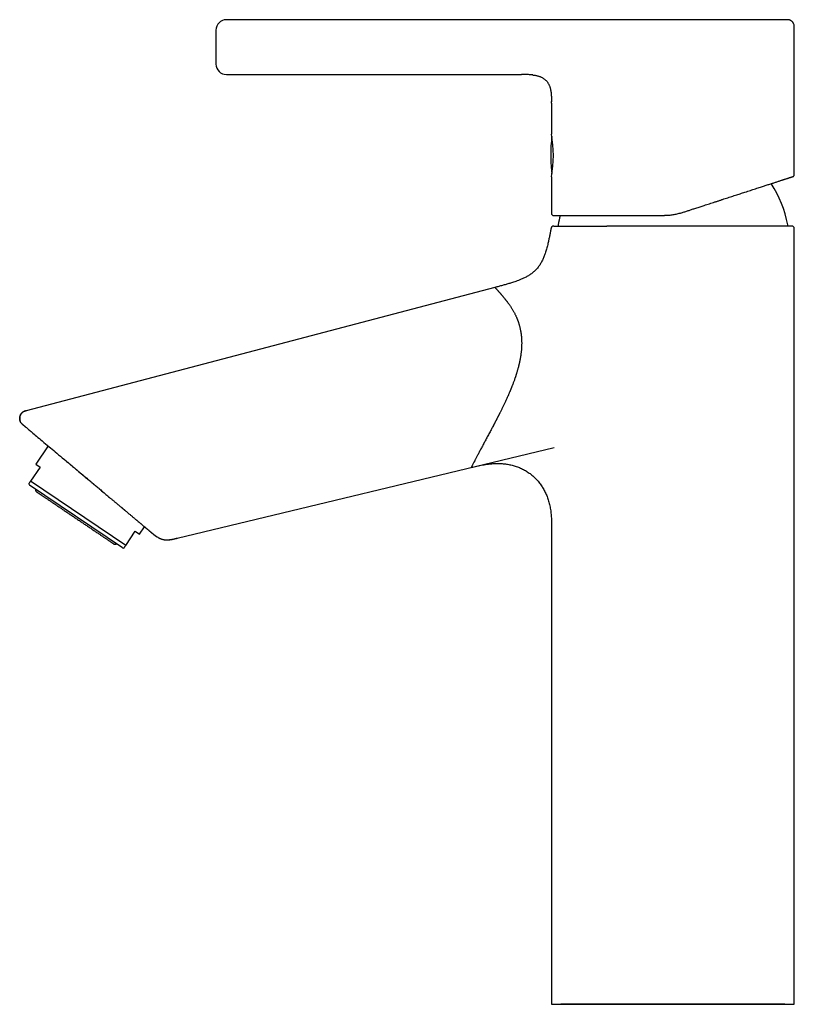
# Model space of a CAD drawing. Header units: millimetres. Extents: x 8 to 1084, y 12 to 961.
# Tile 2 of 48: x 27 to 176, y 748 to 936. Entities that reach past the tile are written whole.
import ezdxf

# ---------------------------------------------------------------- set-up
doc = ezdxf.new("R2010")
doc.units = ezdxf.units.MM

msp = doc.modelspace()

# ---------------------------------------------------------------- linework, layer by layer
at = {"color": 7, "linetype": 'Continuous', "lineweight": 30}
for p, q in [((119.82, 936.4), (67.01, 936.4)), ((133.93, 936.39), (119.82, 936.4)), ((175.76, 906.74), (175.76, 934.89)), ((67.01, 925.9), (123.5, 925.9)), ((125.61, 925.82), (125.68, 925.81)), ((129.26, 920.4), (129.26, 920.71)), ((129.26, 920.4), (129.26, 914.49)), ((129.33, 907.07), (129.34, 906.98)), ((129.26, 906.29), (129.26, 899.29)), ((140.3, 896.89), (139.84, 896.89)), ((175.76, 747.89), (175.76, 896.39)), ((118.44, 885.14), (28.64, 861.54)), ((28.64, 861.54), (28.66, 861.52)), ((28.04, 858.85), (28.03, 858.86)), ((32.85, 854.82), (30.48, 851.31)), ((57.59, 837.13), (129.76, 854.49)), ((31.31, 850.75), (29.48, 848.03)), ((30.48, 851.31), (31.31, 850.75)), ((29.15, 847.56), (29.28, 847.3)), ((47.1, 835.27), (29.28, 847.3)), ((47.72, 835.73), (29.48, 848.03)), ((50.38, 837.89), (51.33, 839.3)), ((47.72, 835.73), (49.55, 838.45)), ((49.55, 838.45), (50.38, 837.89)), ((129.26, 838.56), (129.26, 747.89)), ((129.26, 838.56), (129.26, 838.56)), ((47.1, 835.27), (47.39, 835.25))]:
    msp.add_line(p, q, dxfattribs=at)
at = {"color": 7, "linetype": 'Continuous', "lineweight": 30, "flags": 128}
for points in [[(28.67, 861.54), (28.53, 861.5), (28.41, 861.47), (28.3, 861.43), (28.2, 861.38), (28.12, 861.34), (28.05, 861.3), (27.99, 861.25), (27.93, 861.2), (27.87, 861.15), (27.82, 861.09), (27.77, 861.03), (27.69, 860.92), (27.62, 860.8), (27.56, 860.68), (27.51, 860.55), (27.47, 860.41), (27.44, 860.28), (27.43, 860.14), (27.42, 860), (27.43, 859.86), (27.45, 859.72), (27.49, 859.59), (27.53, 859.46), (27.58, 859.36), (27.64, 859.27), (27.7, 859.18), (27.77, 859.1), (27.8, 859.07), (27.83, 859.03), (27.86, 859), (27.89, 858.98), (27.91, 858.96), (27.92, 858.95), (27.93, 858.94), (27.93, 858.94), (27.94, 858.93), (27.95, 858.92), (27.96, 858.92), (27.97, 858.9), (27.99, 858.9), (28, 858.89), (28.01, 858.88), (28.02, 858.87), (28.03, 858.86), (28.04, 858.85), (28.07, 858.82), (28.11, 858.79), (28.14, 858.76), (28.18, 858.73), (28.22, 858.7), (28.25, 858.67), (28.32, 858.62), (28.4, 858.55), (28.48, 858.48), (28.58, 858.39), (28.7, 858.3), (28.83, 858.19), (28.97, 858.07), (29.11, 857.95), (29.27, 857.82), (29.43, 857.68), (29.6, 857.54), (29.77, 857.4), (29.94, 857.25), (30.17, 857.06), (30.41, 856.86), (30.66, 856.65), (30.92, 856.43), (31.18, 856.21), (31.45, 855.98), (31.73, 855.75), (32.05, 855.48), (32.38, 855.21), (32.71, 854.93), (33.06, 854.63), (33.34, 854.4), (33.63, 854.16), (33.93, 853.91), (34.23, 853.65), (34.55, 853.39), (34.87, 853.12), (35.21, 852.83), (35.56, 852.54), (35.74, 852.39), (35.92, 852.24), (36.09, 852.1), (36.25, 851.96), (36.4, 851.83), (36.55, 851.71), (36.69, 851.59), (36.83, 851.48), (36.95, 851.37), (37.07, 851.28), (37.17, 851.18), (37.29, 851.09), (37.42, 850.98), (37.56, 850.86), (37.72, 850.72), (37.9, 850.58), (38.08, 850.42), (38.28, 850.26), (38.49, 850.08), (38.71, 849.9), (38.98, 849.67), (39.25, 849.45), (39.51, 849.23), (39.77, 849.01), (40.02, 848.8), (40.27, 848.59), (40.42, 848.46), (40.56, 848.34), (40.71, 848.22), (40.84, 848.11), (40.95, 848.02), (41.06, 847.93), (41.15, 847.86), (41.23, 847.79), (41.29, 847.74), (41.35, 847.69), (41.37, 847.67), (41.39, 847.65), (41.41, 847.64), (41.42, 847.63), (41.42, 847.63), (41.42, 847.63), (41.42, 847.63), (41.42, 847.63), (41.42, 847.63), (41.42, 847.63), (41.42, 847.63), (41.42, 847.63), (41.42, 847.63), (41.42, 847.63), (41.42, 847.63), (41.43, 847.62), (41.44, 847.61), (41.46, 847.6), (41.49, 847.57), (41.53, 847.54), (41.58, 847.49), (41.64, 847.44), (41.71, 847.39), (41.81, 847.3), (41.92, 847.21), (42.05, 847.1), (42.19, 846.98), (42.35, 846.85), (42.48, 846.74), (42.62, 846.62), (42.77, 846.49), (42.93, 846.36), (43.09, 846.22), (43.32, 846.03), (43.54, 845.85), (43.74, 845.68), (43.93, 845.52), (44.1, 845.38), (44.25, 845.24), (44.37, 845.14)], [(129.26, 747.89), (129.27, 747.89), (129.29, 747.89), (129.33, 747.89), (129.39, 747.89), (129.46, 747.89), (129.55, 747.89), (129.65, 747.89), (129.77, 747.89), (129.9, 747.89), (130.05, 747.89), (130.22, 747.89), (130.4, 747.89), (130.6, 747.89), (130.81, 747.89), (131.03, 747.89), (131.27, 747.89), (131.53, 747.89), (131.8, 747.89), (132.08, 747.89), (132.38, 747.89), (132.69, 747.89), (133.01, 747.89), (133.35, 747.89), (133.7, 747.89), (134.07, 747.89), (134.44, 747.89), (134.83, 747.89), (135.23, 747.89), (135.65, 747.89), (136.07, 747.89), (136.51, 747.89), (136.95, 747.89), (137.41, 747.89), (137.88, 747.89), (138.36, 747.89), (138.85, 747.89), (139.34, 747.89), (139.85, 747.89), (140.36, 747.89), (140.89, 747.89), (141.42, 747.89), (141.96, 747.89), (142.5, 747.89), (143.05, 747.89), (143.61, 747.89), (144.18, 747.89), (144.75, 747.89), (145.33, 747.89), (145.91, 747.89), (146.49, 747.89), (147.08, 747.89), (147.68, 747.89), (148.27, 747.89), (148.87, 747.89), (149.48, 747.89), (150.08, 747.89), (150.69, 747.89), (151.29, 747.89), (151.9, 747.89), (152.51, 747.89)], [(152.51, 747.89), (153.07, 747.89), (153.63, 747.89), (154.19, 747.89), (154.75, 747.89), (155.31, 747.89), (155.87, 747.89), (156.42, 747.89), (156.97, 747.89), (157.52, 747.89), (158.06, 747.89), (158.6, 747.89), (159.14, 747.89), (159.67, 747.89), (160.2, 747.89), (160.72, 747.89), (161.24, 747.89), (161.75, 747.89), (162.25, 747.89), (162.75, 747.89), (163.24, 747.89), (163.72, 747.89), (164.19, 747.89), (164.66, 747.89), (165.12, 747.89), (165.57, 747.89), (166.01, 747.89), (166.44, 747.89), (166.86, 747.89), (167.28, 747.89), (167.68, 747.89), (168.07, 747.89), (168.45, 747.89), (168.82, 747.89), (169.18, 747.89), (169.53, 747.89), (169.86, 747.89), (170.19, 747.89), (170.5, 747.89), (170.8, 747.89), (171.09, 747.89), (171.36, 747.89), (171.62, 747.89), (171.87, 747.89), (172.11, 747.89), (172.33, 747.89), (172.54, 747.89), (172.73, 747.89), (172.91, 747.89), (173.08, 747.89), (173.23, 747.89), (173.37, 747.89), (173.49, 747.89), (173.6, 747.89), (173.7, 747.89), (173.78, 747.89), (173.84, 747.89), (173.9, 747.89), (173.93, 747.89), (173.95, 747.89), (173.96, 747.89), (173.95, 747.89), (173.93, 747.89), (173.9, 747.89), (173.84, 747.89), (173.78, 747.89), (173.7, 747.89), (173.6, 747.89), (173.49, 747.89), (173.37, 747.89), (173.23, 747.89), (173.08, 747.89), (172.91, 747.89), (172.73, 747.89), (172.54, 747.89), (172.33, 747.89), (172.11, 747.89), (171.87, 747.89), (171.62, 747.89), (171.36, 747.89), (171.09, 747.89), (170.8, 747.89), (170.5, 747.89), (170.19, 747.89), (169.86, 747.89), (169.53, 747.89), (169.18, 747.89), (168.82, 747.89), (168.45, 747.89), (168.07, 747.89), (167.68, 747.89), (167.28, 747.89), (166.86, 747.89), (166.44, 747.89), (166.01, 747.89), (165.57, 747.89), (165.12, 747.89), (164.66, 747.89), (164.19, 747.89), (163.72, 747.89), (163.24, 747.89), (162.75, 747.89), (162.25, 747.89), (161.75, 747.89), (161.24, 747.89), (160.72, 747.89), (160.2, 747.89), (159.67, 747.89), (159.14, 747.89), (158.6, 747.89), (158.06, 747.89), (157.52, 747.89), (156.97, 747.89), (156.42, 747.89), (155.87, 747.89), (155.31, 747.89), (154.75, 747.89), (154.19, 747.89), (153.63, 747.89), (153.07, 747.89), (152.51, 747.89), (151.95, 747.89), (151.39, 747.89), (150.83, 747.89), (150.27, 747.89), (149.71, 747.89), (149.16, 747.89), (148.6, 747.89), (148.05, 747.89), (147.5, 747.89), (146.96, 747.89), (146.42, 747.89), (145.88, 747.89), (145.35, 747.89), (144.82, 747.89), (144.3, 747.89), (143.79, 747.89), (143.28, 747.89), (142.77, 747.89), (142.28, 747.89), (141.79, 747.89), (141.3, 747.89), (140.83, 747.89), (140.36, 747.89), (139.9, 747.89), (139.45, 747.89), (139.01, 747.89), (138.58, 747.89), (138.16, 747.89), (137.75, 747.89), (137.34, 747.89), (136.95, 747.89), (136.57, 747.89), (136.2, 747.89), (135.84, 747.89), (135.49, 747.89), (135.16, 747.89), (134.83, 747.89), (134.52, 747.89), (134.22, 747.89), (133.94, 747.89), (133.66, 747.89), (133.4, 747.89), (133.15, 747.89), (132.92, 747.89), (132.69, 747.89), (132.49, 747.89), (132.29, 747.89), (132.11, 747.89), (131.94, 747.89), (131.79, 747.89), (131.65, 747.89), (131.53, 747.89), (131.42, 747.89), (131.33, 747.89), (131.25, 747.89), (131.18, 747.89), (131.13, 747.89), (131.09, 747.89), (131.07, 747.89), (131.06, 747.89)], [(152.51, 747.89), (153.12, 747.89), (153.73, 747.89), (154.34, 747.89), (154.94, 747.89), (155.55, 747.89), (156.15, 747.89), (156.75, 747.89), (157.35, 747.89), (157.94, 747.89), (158.53, 747.89), (159.11, 747.89), (159.7, 747.89), (160.27, 747.89), (160.84, 747.89), (161.41, 747.89), (161.97, 747.89), (162.52, 747.89), (163.07, 747.89), (163.61, 747.89), (164.14, 747.89), (164.66, 747.89), (165.17, 747.89), (165.68, 747.89), (166.18, 747.89), (166.67, 747.89), (167.14, 747.89), (167.61, 747.89), (168.07, 747.89), (168.52, 747.89), (168.95, 747.89), (169.38, 747.89), (169.79, 747.89), (170.19, 747.89), (170.58, 747.89), (170.96, 747.89), (171.32, 747.89), (171.67, 747.89), (172.01, 747.89), (172.34, 747.89), (172.65, 747.89), (172.94, 747.89), (173.23, 747.89), (173.5, 747.89), (173.75, 747.89), (173.99, 747.89), (174.22, 747.89), (174.43, 747.89), (174.62, 747.89), (174.8, 747.89), (174.97, 747.89), (175.12, 747.89), (175.25, 747.89), (175.37, 747.89), (175.48, 747.89), (175.56, 747.89), (175.63, 747.89), (175.69, 747.89), (175.73, 747.89), (175.75, 747.89), (175.76, 747.89)]]:
    msp.add_lwpolyline(points, dxfattribs=at)
at = {"color": 7, "linetype": 'Continuous', "lineweight": 30}
for centre, radius, start, end in [((67.01, 934.4), 2, 90, 180), ((67.01, 927.9), 2, 180, 270), ((106.25, 910.39), 23.37, 349.8973, 10.1027), ((159.11, 910.39), 30, 173.0134, 180), ((159.11, 910.39), 30, 180, 185.9292), ((129.47, 907.31), 0.2, 185.9292, 215.5467), ((152.51, 892.89), 22.4, 10.905, 32.7673), ((129.66, 899.29), 0.4, 180, 270), ((152.51, 892.89), 22.4, 164.4539, 169.095), ((130.71, 897.09), 0.2, 169.095, 270), ((174.31, 897.09), 0.2, 270, 10.905), ((175.26, 896.39), 0.5, 0, 90)]:
    msp.add_arc(centre, radius, start, end, dxfattribs=at)
for points, knots in [([(174.26, 936.39), (174.26, 936.39), (174.26, 936.39), (174.23, 936.39), (174.18, 936.39), (174.11, 936.39), (174.03, 936.39), (173.92, 936.39), (173.8, 936.39), (173.67, 936.39), (173.52, 936.39), (173.35, 936.39), (173.17, 936.39), (172.98, 936.39), (172.78, 936.39), (172.56, 936.39), (172.33, 936.39), (172.08, 936.39), (171.82, 936.39), (171.53, 936.39), (171.22, 936.39), (170.89, 936.39), (170.54, 936.39), (170.17, 936.39), (169.81, 936.39), (169.44, 936.39), (169.08, 936.39), (168.71, 936.39), (168.32, 936.39), (167.93, 936.39), (167.53, 936.39), (167.11, 936.39), (166.66, 936.39), (166.19, 936.39), (165.71, 936.39), (165.22, 936.39), (164.71, 936.39), (164.18, 936.39), (163.63, 936.39), (163.07, 936.39), (162.51, 936.39), (161.93, 936.39), (161.35, 936.39), (160.78, 936.39), (160.21, 936.39), (159.64, 936.39), (159.06, 936.39), (158.49, 936.39), (157.93, 936.39), (157.38, 936.39), (156.82, 936.39), (156.26, 936.39), (155.7, 936.39), (155.13, 936.39), (154.54, 936.39), (153.92, 936.39), (153.28, 936.39), (152.64, 936.39), (152, 936.39), (151.39, 936.39), (150.79, 936.39), (150.23, 936.39), (149.66, 936.39), (149.1, 936.39), (148.55, 936.39), (147.99, 936.39), (147.42, 936.39), (146.84, 936.39), (146.24, 936.39), (145.65, 936.39), (145.06, 936.39), (144.52, 936.39), (144.03, 936.39), (143.58, 936.39), (143.14, 936.39), (142.71, 936.39), (142.28, 936.39), (141.86, 936.39), (141.44, 936.39), (140.99, 936.39), (140.51, 936.39), (140.01, 936.39), (139.51, 936.39), (139.03, 936.39), (138.57, 936.39), (138.13, 936.39), (137.71, 936.39), (137.3, 936.39), (136.91, 936.39), (136.52, 936.39), (136.14, 936.39), (135.76, 936.39), (135.37, 936.39), (134.99, 936.39), (134.62, 936.39), (134.26, 936.39), (134.04, 936.39), (133.93, 936.39)], [0, 0, 0, 0, 0.011423, 0.022836, 0.034249, 0.045671, 0.057113, 0.068626, 0.079498, 0.090367, 0.101241, 0.112128, 0.123036, 0.133085, 0.143185, 0.153345, 0.163573, 0.173875, 0.184259, 0.194768, 0.206264, 0.217664, 0.228977, 0.240213, 0.251382, 0.261475, 0.271538, 0.281576, 0.291597, 0.301608, 0.311615, 0.321505, 0.332328, 0.343141, 0.353954, 0.364775, 0.375612, 0.387047, 0.398459, 0.409859, 0.421256, 0.432662, 0.444117, 0.454929, 0.465738, 0.476553, 0.487382, 0.498233, 0.508268, 0.518303, 0.528346, 0.538403, 0.548482, 0.558588, 0.568901, 0.580277, 0.591619, 0.602937, 0.614243, 0.625544, 0.635668, 0.645753, 0.655807, 0.665836, 0.675847, 0.685847, 0.695842, 0.706841, 0.717851, 0.728883, 0.739944, 0.751046, 0.759647, 0.768231, 0.776803, 0.785367, 0.793926, 0.802486, 0.81105, 0.819629, 0.830409, 0.841188, 0.851975, 0.862778, 0.873606, 0.883605, 0.893582, 0.903544, 0.913497, 0.92345, 0.933407, 0.94358, 0.954841, 0.966104, 0.977378, 0.988674, 1, 1, 1, 1]), ([(175.76, 934.89), (175.76, 934.95), (175.76, 935.06), (175.75, 935.22), (175.73, 935.37), (175.69, 935.51), (175.64, 935.63), (175.59, 935.73), (175.54, 935.82), (175.48, 935.9), (175.42, 935.97), (175.34, 936.05), (175.24, 936.14), (175.12, 936.21), (175.01, 936.27), (174.88, 936.32), (174.76, 936.36), (174.64, 936.38), (174.54, 936.39), (174.48, 936.39), (174.44, 936.39), (174.39, 936.39), (174.33, 936.39), (174.29, 936.39), (174.26, 936.39)], [0, 0, 0, 0, 0.070867, 0.137122, 0.198898, 0.256196, 0.308914, 0.356871, 0.399864, 0.437713, 0.472026, 0.524457, 0.578178, 0.632969, 0.688629, 0.743393, 0.794499, 0.847512, 0.896502, 0.911205, 0.925585, 0.943198, 0.968007, 1, 1, 1, 1]), ([(65.01, 934.4), (65.01, 934.39), (65.01, 934.39), (65.01, 934.36), (65.01, 934.32), (65.01, 934.25), (65.01, 934.18), (65.01, 934.12), (65.01, 934.06), (65.01, 934), (65.01, 933.93), (65.01, 933.85), (65.01, 933.74), (65.01, 933.6), (65.01, 933.45), (65.01, 933.28), (65.01, 933.11), (65.01, 932.93), (65.01, 932.74), (65.01, 932.55), (65.01, 932.36), (65.01, 932.18), (65.01, 932.01), (65.01, 931.84), (65.01, 931.67), (65.01, 931.5), (65.01, 931.32), (65.01, 931.12), (65.01, 930.9), (65.01, 930.66), (65.01, 930.42), (65.01, 930.18), (65.01, 929.98), (65.01, 929.83), (65.01, 929.71), (65.01, 929.59), (65.01, 929.47), (65.01, 929.34), (65.01, 929.18), (65.01, 929.01), (65.01, 928.85), (65.01, 928.69), (65.01, 928.55), (65.01, 928.43), (65.01, 928.31), (65.01, 928.21), (65.01, 928.13), (65.01, 928.06), (65.01, 928.01), (65.01, 927.97), (65.01, 927.94), (65.01, 927.91), (65.01, 927.9), (65.01, 927.9), (65.01, 927.9)], [0, 0, 0, 0, 0.024142, 0.048074, 0.071931, 0.095854, 0.11998, 0.133124, 0.146178, 0.159164, 0.172104, 0.185019, 0.206549, 0.228174, 0.249998, 0.27185, 0.293493, 0.315028, 0.336558, 0.358184, 0.380007, 0.397287, 0.414438, 0.431508, 0.44855, 0.465612, 0.482746, 0.500001, 0.524151, 0.548086, 0.571944, 0.595863, 0.61998, 0.633124, 0.646178, 0.659164, 0.672104, 0.685019, 0.706549, 0.728174, 0.749998, 0.77185, 0.793493, 0.815028, 0.836558, 0.858184, 0.880007, 0.89728, 0.914427, 0.931495, 0.948537, 0.965601, 0.982739, 1, 1, 1, 1]), ([(125.68, 925.81), (125.63, 925.82), (125.47, 925.84), (125.2, 925.86), (124.87, 925.88), (124.53, 925.89), (124.19, 925.89), (123.85, 925.9), (123.62, 925.9), (123.5, 925.9)], [0, 0, 0, 0, 0.067902, 0.217183, 0.369624, 0.524736, 0.681943, 0.840599, 1, 1, 1, 1]), ([(125.61, 925.82), (125.69, 925.81), (125.88, 925.79), (126.14, 925.75), (126.4, 925.7), (126.63, 925.64), (126.85, 925.57), (127.06, 925.5), (127.27, 925.42), (127.46, 925.32), (127.65, 925.22), (127.82, 925.1), (127.98, 924.98), (128.14, 924.84), (128.28, 924.7), (128.41, 924.54), (128.53, 924.38), (128.65, 924.2), (128.75, 924.01), (128.84, 923.82), (128.92, 923.61), (128.99, 923.4), (129.05, 923.17), (129.1, 922.92), (129.15, 922.64), (129.19, 922.33), (129.22, 922.02), (129.24, 921.69), (129.25, 921.35), (129.26, 921.03), (129.26, 920.81), (129.26, 920.71)], [0, 0, 0, 0, 0.034887, 0.078188, 0.111942, 0.144897, 0.177064, 0.208471, 0.239167, 0.269218, 0.298711, 0.327746, 0.356443, 0.38493, 0.413343, 0.441823, 0.470506, 0.499525, 0.529, 0.559035, 0.58972, 0.621124, 0.653295, 0.686262, 0.7286, 0.772167, 0.816889, 0.862651, 0.909297, 0.956636, 1, 1, 1, 1]), ([(129.26, 920.86), (129.26, 920.82), (129.26, 920.77), (129.26, 920.71), (129.26, 920.7)], [0, 0, 0, 0, 0.780444, 1, 1, 1, 1]), ([(129.29, 907.29), (129.29, 907.29), (129.29, 907.29), (129.3, 907.28), (129.3, 907.26), (129.3, 907.23), (129.31, 907.2), (129.31, 907.16), (129.32, 907.11), (129.32, 907.08), (129.33, 907.07)], [0, 0, 0, 0, 0.1266832, 0.2499221, 0.3732578, 0.5002222, 0.6267567, 0.7499567, 0.8732354, 1, 1, 1, 1]), ([(129.34, 906.96), (129.34, 906.95), (129.35, 906.93), (129.35, 906.91), (129.36, 906.9), (129.36, 906.9)], [0, 0, 0, 0, 0.281597, 0.944271, 1, 1, 1, 1]), ([(175.48, 906.36), (175.51, 906.37), (175.55, 906.38), (175.6, 906.42), (175.63, 906.44), (175.65, 906.46), (175.67, 906.49), (175.7, 906.52), (175.72, 906.57), (175.74, 906.61), (175.75, 906.65), (175.76, 906.69), (175.76, 906.72), (175.76, 906.74)], [0, 0, 0, 0, 0.151836, 0.279176, 0.348273, 0.403805, 0.450541, 0.544079, 0.669026, 0.742625, 0.822885, 0.909012, 1, 1, 1, 1]), ([(154.02, 899.38), (154.23, 899.45), (154.65, 899.59), (155.28, 899.79), (155.91, 900), (156.46, 900.18), (156.93, 900.33), (157.32, 900.46), (157.71, 900.58), (158.1, 900.71), (158.54, 900.85), (159.01, 901.01), (159.52, 901.17), (160.02, 901.33), (160.43, 901.47), (160.77, 901.58), (161.02, 901.66), (161.28, 901.74), (161.53, 901.83), (161.79, 901.91), (162.12, 902.02), (162.54, 902.15), (163.04, 902.32), (163.53, 902.48), (164.02, 902.63), (164.49, 902.79), (164.96, 902.94), (165.41, 903.09), (165.87, 903.23), (166.34, 903.39), (166.84, 903.55), (167.35, 903.72), (167.85, 903.88), (168.34, 904.04), (168.81, 904.19), (169.25, 904.33), (169.66, 904.47), (170.03, 904.59), (170.39, 904.7), (170.74, 904.82), (171.08, 904.93), (171.41, 905.03), (171.72, 905.13), (172.02, 905.23), (172.3, 905.32), (172.58, 905.41), (172.84, 905.5), (173.09, 905.58), (173.29, 905.64), (173.44, 905.69), (173.56, 905.73), (173.67, 905.77), (173.78, 905.81), (173.89, 905.84), (174.04, 905.89), (174.22, 905.95), (174.43, 906.02), (174.62, 906.08), (174.78, 906.13), (174.89, 906.17), (174.99, 906.2), (175.07, 906.22), (175.14, 906.25), (175.22, 906.27), (175.3, 906.3), (175.36, 906.32), (175.42, 906.34), (175.46, 906.35), (175.48, 906.36), (175.48, 906.36), (175.49, 906.36)], [0, 0, 0, 0, 0.018865, 0.037695, 0.056503, 0.075301, 0.087119, 0.098942, 0.110772, 0.122756, 0.13524, 0.150815, 0.166365, 0.181896, 0.197418, 0.205547, 0.213676, 0.221806, 0.229939, 0.238076, 0.246218, 0.262626, 0.278992, 0.295323, 0.31163, 0.327921, 0.343915, 0.359911, 0.375918, 0.392209, 0.41155, 0.43084, 0.450093, 0.469327, 0.488558, 0.507801, 0.524233, 0.540615, 0.556959, 0.573273, 0.589568, 0.605564, 0.621562, 0.637571, 0.653258, 0.668894, 0.684495, 0.700072, 0.715633, 0.723782, 0.73193, 0.740079, 0.748231, 0.756387, 0.764548, 0.783607, 0.802613, 0.821584, 0.840539, 0.852453, 0.864372, 0.8763, 0.888102, 0.899398, 0.91618, 0.93294, 0.949689, 0.96644, 0.983206, 1, 1, 1, 1]), ([(154.02, 899.38), (153.89, 899.34), (153.64, 899.26), (153.25, 899.16), (152.86, 899.08), (152.47, 899.01), (152.09, 898.96), (151.7, 898.92), (151.31, 898.9), (151.06, 898.9), (150.93, 898.89)], [0, 0, 0, 0, 0.127777, 0.254704, 0.380808, 0.506118, 0.630663, 0.754471, 0.877574, 1, 1, 1, 1]), ([(129.66, 898.89), (129.66, 898.89), (129.67, 898.89), (129.69, 898.89), (129.74, 898.89), (129.79, 898.89), (129.85, 898.89), (129.9, 898.89), (129.96, 898.89), (130.03, 898.89), (130.11, 898.89), (130.22, 898.89), (130.34, 898.89), (130.47, 898.89), (130.59, 898.89), (130.69, 898.89), (130.78, 898.89), (130.86, 898.89), (130.95, 898.89), (131.04, 898.89), (131.19, 898.89), (131.39, 898.89), (131.66, 898.89), (131.96, 898.89), (132.24, 898.89), (132.52, 898.89), (132.79, 898.89), (133.08, 898.89), (133.39, 898.89), (133.74, 898.89), (134.12, 898.89), (134.52, 898.89), (134.93, 898.89), (135.36, 898.89), (135.78, 898.89), (136.19, 898.89), (136.59, 898.89), (137, 898.89), (137.42, 898.89), (137.84, 898.89), (138.27, 898.89), (138.71, 898.89), (139.15, 898.89), (139.6, 898.89), (140.05, 898.89), (140.51, 898.89), (140.97, 898.89), (141.37, 898.89), (141.69, 898.89), (141.94, 898.89), (142.2, 898.89), (142.45, 898.89), (142.71, 898.89), (143.08, 898.89), (143.57, 898.89), (144.19, 898.89), (144.81, 898.89), (145.36, 898.89), (145.84, 898.89), (146.24, 898.89), (146.64, 898.89), (147.04, 898.89), (147.49, 898.89), (148.01, 898.89), (148.59, 898.89), (149.17, 898.89), (149.75, 898.89), (150.34, 898.89), (150.73, 898.89), (150.93, 898.89)], [0, 0, 0, 0, 0.018405, 0.036781, 0.055142, 0.073502, 0.085048, 0.096603, 0.10817, 0.119888, 0.132094, 0.14733, 0.16255, 0.177762, 0.192975, 0.200946, 0.208921, 0.2169, 0.224885, 0.232877, 0.240877, 0.26103, 0.281145, 0.301239, 0.321331, 0.337128, 0.352944, 0.368789, 0.384928, 0.404113, 0.423275, 0.442428, 0.46159, 0.480775, 0.499999, 0.516438, 0.532848, 0.549239, 0.565621, 0.582005, 0.598106, 0.614228, 0.630379, 0.646227, 0.66204, 0.677835, 0.693621, 0.709408, 0.71768, 0.725956, 0.734238, 0.742525, 0.75082, 0.759125, 0.77854, 0.797921, 0.817284, 0.836646, 0.848822, 0.861009, 0.87321, 0.885289, 0.89686, 0.914056, 0.931234, 0.948406, 0.965583, 0.982778, 1, 1, 1, 1]), ([(129.18, 896.48), (129.14, 896.26), (129.05, 895.8), (128.92, 895.12), (128.78, 894.44), (128.65, 893.84), (128.53, 893.33), (128.43, 892.91), (128.31, 892.49), (128.19, 892.07), (128.06, 891.68), (127.94, 891.32), (127.81, 890.99), (127.67, 890.66), (127.52, 890.34), (127.36, 890.02), (127.19, 889.71), (127, 889.41), (126.79, 889.12), (126.57, 888.85), (126.34, 888.58), (126.09, 888.33), (125.82, 888.09), (125.55, 887.86), (125.36, 887.73), (125.26, 887.66)], [0, 0, 0, 0, 0.069991, 0.140001, 0.210011, 0.279997, 0.323973, 0.367939, 0.411943, 0.455982, 0.500013, 0.535732, 0.571428, 0.607108, 0.642791, 0.678508, 0.714255, 0.749981, 0.785689, 0.821394, 0.857118, 0.892822, 0.928525, 0.964247, 1, 1, 1, 1]), ([(129.68, 896.89), (129.65, 896.89), (129.59, 896.89), (129.51, 896.87), (129.43, 896.83), (129.36, 896.78), (129.29, 896.71), (129.24, 896.64), (129.2, 896.57), (129.19, 896.51), (129.18, 896.48)], [0, 0, 0, 0, 0.118426, 0.242313, 0.370127, 0.5, 0.629873, 0.757687, 0.881574, 1, 1, 1, 1]), ([(129.68, 896.89), (129.68, 896.89), (129.68, 896.89), (129.71, 896.89), (129.75, 896.89), (129.81, 896.89), (129.89, 896.89), (129.98, 896.89), (130.09, 896.89), (130.22, 896.89), (130.36, 896.89), (130.52, 896.89), (130.7, 896.89), (130.89, 896.89), (131.11, 896.89), (131.3, 896.89), (131.48, 896.89), (131.62, 896.89), (131.76, 896.89), (131.92, 896.89), (132.07, 896.89), (132.23, 896.89), (132.44, 896.89), (132.7, 896.89), (133.01, 896.89), (133.34, 896.89), (133.69, 896.89), (134.06, 896.89), (134.43, 896.89), (134.82, 896.89), (135.23, 896.89), (135.66, 896.89), (136.09, 896.89), (136.54, 896.89), (137, 896.89), (137.46, 896.89), (137.93, 896.89), (138.4, 896.89), (138.87, 896.89), (139.35, 896.89), (139.68, 896.89), (139.84, 896.89)], [0, 0, 0, 0, 0.028064, 0.056054, 0.083992, 0.111899, 0.139796, 0.167204, 0.194643, 0.222131, 0.24969, 0.277785, 0.305839, 0.333876, 0.361918, 0.390136, 0.405987, 0.421775, 0.437506, 0.453184, 0.468814, 0.484399, 0.499945, 0.526864, 0.554012, 0.581408, 0.609071, 0.63702, 0.664766, 0.692821, 0.721203, 0.749925, 0.779105, 0.807943, 0.836456, 0.864667, 0.892595, 0.919771, 0.946716, 0.973452, 1, 1, 1, 1]), ([(175.26, 896.89), (175.26, 896.89), (175.26, 896.89), (175.23, 896.89), (175.19, 896.89), (175.14, 896.89), (175.07, 896.89), (174.98, 896.89), (174.87, 896.89), (174.73, 896.89), (174.57, 896.89), (174.41, 896.89), (174.23, 896.89), (174.05, 896.89), (173.86, 896.89), (173.65, 896.89), (173.44, 896.89), (173.19, 896.89), (172.92, 896.89), (172.63, 896.89), (172.31, 896.89), (172.02, 896.89), (171.76, 896.89), (171.55, 896.89), (171.32, 896.89), (171.1, 896.89), (170.86, 896.89), (170.63, 896.89), (170.38, 896.89), (170.08, 896.89), (169.73, 896.89), (169.31, 896.89), (168.88, 896.89), (168.48, 896.89), (168.1, 896.89), (167.75, 896.89), (167.4, 896.89), (167.05, 896.89), (166.68, 896.89), (166.31, 896.89), (165.88, 896.89), (165.39, 896.89), (164.83, 896.89), (164.27, 896.89), (163.74, 896.89), (163.26, 896.89), (162.82, 896.89), (162.37, 896.89), (161.92, 896.89), (161.47, 896.89), (161.01, 896.89), (160.52, 896.89), (160.02, 896.89), (159.49, 896.89), (158.96, 896.89), (158.43, 896.89), (157.88, 896.89), (157.31, 896.89), (156.73, 896.89), (156.15, 896.89), (155.56, 896.89), (154.98, 896.89), (154.4, 896.89), (153.83, 896.89), (153.28, 896.89), (152.72, 896.89), (152.16, 896.89), (151.6, 896.89), (151.02, 896.89), (150.44, 896.89), (149.86, 896.89), (149.29, 896.89), (148.71, 896.89), (148.11, 896.89), (147.49, 896.89), (146.83, 896.89), (146.18, 896.89), (145.66, 896.89), (145.25, 896.89), (144.96, 896.89), (144.68, 896.89), (144.39, 896.89), (144.11, 896.89), (143.78, 896.89), (143.39, 896.89), (142.96, 896.89), (142.48, 896.89), (141.96, 896.89), (141.39, 896.89), (140.84, 896.89), (140.48, 896.89), (140.3, 896.89)], [0, 0, 0, 0, 0.01218, 0.024345, 0.036503, 0.048662, 0.06083, 0.072937, 0.08714, 0.101331, 0.115525, 0.129732, 0.141567, 0.153388, 0.165203, 0.177018, 0.188842, 0.200468, 0.214021, 0.227562, 0.241105, 0.25466, 0.262919, 0.271162, 0.279392, 0.287611, 0.295822, 0.304027, 0.312229, 0.320431, 0.333324, 0.346231, 0.359164, 0.372131, 0.38177, 0.3914, 0.401024, 0.410647, 0.420272, 0.429903, 0.43979, 0.453481, 0.467162, 0.480844, 0.494539, 0.50476, 0.514969, 0.525172, 0.535372, 0.545576, 0.555788, 0.566133, 0.577546, 0.58895, 0.600351, 0.611757, 0.623174, 0.635367, 0.647545, 0.659716, 0.671888, 0.684069, 0.696239, 0.707689, 0.719129, 0.730567, 0.74201, 0.753463, 0.765462, 0.777446, 0.789423, 0.801402, 0.813389, 0.825221, 0.83904, 0.852849, 0.866659, 0.880482, 0.886759, 0.893025, 0.899284, 0.905534, 0.911779, 0.918018, 0.927815, 0.937606, 0.947396, 0.960513, 0.973645, 0.986804, 1, 1, 1, 1]), ([(125.26, 887.66), (125.17, 887.59), (124.98, 887.47), (124.69, 887.29), (124.39, 887.13), (124.08, 886.97), (123.78, 886.83), (123.4, 886.66), (122.97, 886.49), (122.46, 886.3), (121.9, 886.11), (121.26, 885.91), (120.56, 885.71), (119.85, 885.51), (119.15, 885.32), (118.68, 885.2), (118.44, 885.14)], [0, 0, 0, 0, 0.046608, 0.093245, 0.139914, 0.186601, 0.233276, 0.279941, 0.353274, 0.426611, 0.499944, 0.599954, 0.699968, 0.799984, 0.899993, 1, 1, 1, 1]), ([(120.85, 882.31), (120.82, 882.35), (120.77, 882.41), (120.7, 882.51), (120.63, 882.6), (120.56, 882.68), (120.51, 882.76), (120.46, 882.82), (120.42, 882.87), (120.4, 882.9), (120.38, 882.92), (120.37, 882.92), (120.37, 882.93), (120.36, 882.94), (120.35, 882.95), (120.3, 883.01), (120.23, 883.11), (120.12, 883.23), (120.03, 883.34), (119.94, 883.45), (119.86, 883.55), (119.76, 883.66), (119.67, 883.77), (119.58, 883.88), (119.49, 883.98), (119.4, 884.08), (119.32, 884.17), (119.24, 884.25), (119.17, 884.33), (119.1, 884.42), (119.02, 884.5), (118.94, 884.59), (118.86, 884.68), (118.79, 884.75), (118.73, 884.82), (118.67, 884.89), (118.62, 884.95), (118.57, 885), (118.52, 885.05), (118.49, 885.09), (118.46, 885.12), (118.44, 885.14), (118.44, 885.14), (118.44, 885.14)], [0, 0, 0, 0, 0.0197969, 0.0382079, 0.0552412, 0.0709048, 0.0852064, 0.0981532, 0.1068567, 0.1148262, 0.1167925, 0.1187086, 0.1205746, 0.1223906, 0.1241565, 0.1265925, 0.1591968, 0.1845592, 0.2089424, 0.2323544, 0.2558095, 0.2822526, 0.3112698, 0.3397673, 0.367748, 0.3952153, 0.4221729, 0.4486247, 0.4745751, 0.5000287, 0.5344049, 0.5688282, 0.6032876, 0.637882, 0.6730863, 0.7089661, 0.7455316, 0.7811485, 0.8254506, 0.8695071, 0.9132973, 0.9568014, 1, 1, 1, 1]), ([(120.85, 882.31), (120.9, 882.23), (121.01, 882.09), (121.17, 881.86), (121.33, 881.64), (121.47, 881.41), (121.61, 881.19), (121.75, 880.98), (121.87, 880.76), (121.99, 880.55), (122.11, 880.35), (122.21, 880.15), (122.31, 879.95), (122.4, 879.75), (122.49, 879.57), (122.57, 879.39), (122.64, 879.22), (122.7, 879.07), (122.75, 878.94), (122.79, 878.83), (122.82, 878.76), (122.83, 878.71), (122.84, 878.69), (122.85, 878.66), (122.86, 878.64), (122.87, 878.62), (122.88, 878.59), (122.91, 878.5), (122.96, 878.35), (123.03, 878.13), (123.09, 877.91), (123.15, 877.7), (123.2, 877.48), (123.25, 877.28), (123.29, 877.08), (123.33, 876.91), (123.35, 876.77), (123.37, 876.64), (123.39, 876.53), (123.41, 876.42), (123.43, 876.31), (123.44, 876.21), (123.45, 876.09), (123.47, 875.95), (123.49, 875.77), (123.51, 875.59), (123.52, 875.39), (123.54, 875.18), (123.54, 874.95), (123.55, 874.72), (123.55, 874.47), (123.55, 874.2), (123.54, 873.98), (123.54, 873.8), (123.53, 873.68), (123.52, 873.56), (123.52, 873.43), (123.51, 873.31), (123.5, 873.2), (123.48, 873.01), (123.46, 872.77), (123.42, 872.48), (123.38, 872.21), (123.35, 871.95), (123.3, 871.7), (123.26, 871.47), (123.22, 871.25), (123.18, 871.04), (123.14, 870.83), (123.09, 870.62), (123.05, 870.44), (123.01, 870.28), (122.97, 870.14), (122.95, 870.02), (122.93, 869.94), (122.91, 869.9), (122.91, 869.87), (122.9, 869.84), (122.89, 869.82), (122.89, 869.79), (122.88, 869.76), (122.85, 869.66), (122.81, 869.5), (122.74, 869.27), (122.68, 869.05), (122.61, 868.83), (122.55, 868.63), (122.49, 868.44), (122.43, 868.26), (122.39, 868.13), (122.36, 868.04), (122.34, 867.99), (122.32, 867.92), (122.3, 867.85), (122.27, 867.79), (122.22, 867.64), (122.12, 867.33), (121.95, 866.87), (121.78, 866.42), (121.66, 866.13), (121.62, 866.01), (121.6, 865.97), (121.59, 865.96), (121.59, 865.94), (121.58, 865.93), (121.58, 865.92), (121.57, 865.89), (121.55, 865.84), (121.52, 865.77), (121.48, 865.67), (121.44, 865.57), (121.38, 865.44), (121.33, 865.3), (121.26, 865.14), (121.18, 864.96), (121.1, 864.77), (121.03, 864.62), (121, 864.53), (120.99, 864.51), (120.98, 864.5), (120.97, 864.48), (120.96, 864.46), (120.96, 864.44), (120.95, 864.43), (120.93, 864.38), (120.87, 864.25), (120.77, 864.03), (120.64, 863.75), (120.51, 863.46), (120.34, 863.1), (120.14, 862.67), (119.9, 862.17), (119.66, 861.68), (119.48, 861.33), (119.39, 861.14), (119.37, 861.11), (119.36, 861.09), (119.36, 861.08), (119.35, 861.07), (119.34, 861.05), (119.33, 861.02), (119.3, 860.98), (119.27, 860.91), (119.23, 860.83), (119.18, 860.74), (119.13, 860.63), (119.06, 860.5), (118.99, 860.35), (118.91, 860.21), (118.85, 860.08), (118.79, 859.98), (118.75, 859.9), (118.72, 859.84), (118.69, 859.78), (118.66, 859.72), (118.62, 859.63), (118.56, 859.53), (118.49, 859.4), (118.43, 859.28), (118.38, 859.18), (118.34, 859.1), (118.3, 859.02), (118.25, 858.94), (118.21, 858.85), (118.17, 858.77), (118.08, 858.6), (117.95, 858.36), (117.77, 858.03), (117.59, 857.68), (117.39, 857.31), (117.18, 856.91), (116.97, 856.52), (116.77, 856.14), (116.57, 855.78), (116.38, 855.42), (116.2, 855.07), (116.02, 854.73), (115.84, 854.4), (115.67, 854.08), (115.5, 853.77), (115.34, 853.46), (115.19, 853.17), (115.05, 852.9), (114.91, 852.63), (114.78, 852.39), (114.66, 852.15), (114.59, 852.01), (114.55, 851.94)], [0, 0, 0, 0, 0.011197, 0.02201, 0.032439, 0.042484, 0.052146, 0.061263, 0.070011, 0.07839, 0.086399, 0.09419, 0.101594, 0.108613, 0.115246, 0.121494, 0.127357, 0.132836, 0.136853, 0.140635, 0.143768, 0.14445, 0.145246, 0.146038, 0.146828, 0.147614, 0.148397, 0.149177, 0.156402, 0.163339, 0.16999, 0.176797, 0.183275, 0.189424, 0.195245, 0.200737, 0.204459, 0.208014, 0.2114, 0.214619, 0.217437, 0.220239, 0.223242, 0.227697, 0.23253, 0.237742, 0.243331, 0.249079, 0.255178, 0.26163, 0.268432, 0.275585, 0.283088, 0.286312, 0.289648, 0.292934, 0.296169, 0.299354, 0.302489, 0.305573, 0.313797, 0.321641, 0.328843, 0.335691, 0.342179, 0.34831, 0.354084, 0.359502, 0.365432, 0.370868, 0.375812, 0.380263, 0.383826, 0.386994, 0.389457, 0.390067, 0.390794, 0.391518, 0.392238, 0.392955, 0.393668, 0.394377, 0.400912, 0.40712, 0.413, 0.418938, 0.424499, 0.429684, 0.434493, 0.438924, 0.440101, 0.441909, 0.443717, 0.445525, 0.447332, 0.44914, 0.457659, 0.472863, 0.488064, 0.494754, 0.497697, 0.498083, 0.498468, 0.498854, 0.499239, 0.499625, 0.50001, 0.501615, 0.503709, 0.506294, 0.509368, 0.512932, 0.516985, 0.521529, 0.526704, 0.532395, 0.538604, 0.539399, 0.539898, 0.540398, 0.5409, 0.541403, 0.541909, 0.542417, 0.542927, 0.546174, 0.553954, 0.562137, 0.570725, 0.579269, 0.594404, 0.609536, 0.62467, 0.639805, 0.641324, 0.642626, 0.642782, 0.643066, 0.643479, 0.644019, 0.644688, 0.646247, 0.648237, 0.650658, 0.65373, 0.657296, 0.661357, 0.665912, 0.670962, 0.674872, 0.678731, 0.680531, 0.682404, 0.684348, 0.686363, 0.688451, 0.692465, 0.696719, 0.701216, 0.70377, 0.706395, 0.709093, 0.711862, 0.714704, 0.717503, 0.719684, 0.731681, 0.742393, 0.753109, 0.767199, 0.781288, 0.79524, 0.809022, 0.8228, 0.836331, 0.849861, 0.863393, 0.876929, 0.890717, 0.904505, 0.918292, 0.932077, 0.945858, 0.959391, 0.972923, 0.986458, 1, 1, 1, 1]), ([(27.69, 859.19), (27.68, 859.21), (27.64, 859.26), (27.58, 859.36), (27.51, 859.49), (27.47, 859.63), (27.43, 859.78), (27.42, 859.93), (27.42, 860.09), (27.43, 860.25), (27.46, 860.41), (27.51, 860.57), (27.56, 860.72), (27.64, 860.86), (27.72, 860.99), (27.81, 861.1), (27.92, 861.2), (28.03, 861.29), (28.14, 861.36), (28.26, 861.42), (28.39, 861.47), (28.51, 861.51), (28.6, 861.53), (28.64, 861.54)], [0, 0, 0, 0, 0.022427, 0.068991, 0.116539, 0.165311, 0.215422, 0.266834, 0.319359, 0.372681, 0.426397, 0.480059, 0.533226, 0.585511, 0.636625, 0.686415, 0.73488, 0.780394, 0.82505, 0.869123, 0.912867, 0.956462, 1, 1, 1, 1]), ([(28.04, 858.85), (28.04, 858.85), (28.04, 858.85), (28.06, 858.83), (28.09, 858.8), (28.14, 858.77), (28.2, 858.72), (28.27, 858.66), (28.35, 858.59), (28.44, 858.51), (28.54, 858.43), (28.61, 858.37), (28.64, 858.34)], [0, 0, 0, 0, 0.101409, 0.203193, 0.305537, 0.408623, 0.510504, 0.612521, 0.71484, 0.817626, 0.917453, 1, 1, 1, 1]), ([(35.4, 852.67), (35.43, 852.65), (35.56, 852.54), (35.82, 852.32), (36.19, 852.01), (36.61, 851.66), (37.03, 851.31), (37.45, 850.95), (37.87, 850.6), (38.28, 850.26), (38.68, 849.92), (39.07, 849.59), (39.46, 849.27), (39.84, 848.94), (40.23, 848.62), (40.63, 848.28), (41.05, 847.93), (41.48, 847.57), (41.91, 847.21), (42.33, 846.85), (42.62, 846.62), (42.76, 846.5)], [0, 0, 0, 0, 0.014335, 0.054273, 0.111492, 0.169014, 0.226886, 0.285151, 0.343854, 0.397829, 0.451217, 0.504047, 0.556352, 0.608167, 0.659525, 0.711745, 0.769478, 0.827115, 0.88471, 0.94232, 1, 1, 1, 1]), ([(114.55, 851.94), (114.36, 851.57), (113.99, 850.84), (113.93, 850.73), (113.9, 850.67)], [0, 0, 0, 0, 0.500184, 1, 1, 1, 1]), ([(113.9, 850.67), (114.08, 850.71), (114.44, 850.8), (114.98, 850.93), (115.53, 851.05), (116.08, 851.16), (116.63, 851.25), (117.14, 851.32), (117.61, 851.37), (118.05, 851.41), (118.49, 851.43), (118.93, 851.44), (119.37, 851.43), (119.8, 851.41), (120.23, 851.37), (120.65, 851.31), (121.07, 851.24), (121.49, 851.16), (121.91, 851.05), (122.32, 850.93), (122.72, 850.8), (123.12, 850.64), (123.51, 850.47), (123.89, 850.28), (124.27, 850.08), (124.63, 849.85), (124.98, 849.61), (125.33, 849.36), (125.66, 849.08), (125.97, 848.8), (126.28, 848.5), (126.56, 848.18), (126.84, 847.86), (127.1, 847.52), (127.34, 847.17), (127.57, 846.81), (127.79, 846.44), (127.99, 846.06), (128.17, 845.68), (128.34, 845.28), (128.49, 844.88), (128.64, 844.46), (128.77, 844.02), (128.89, 843.56), (128.99, 843.09), (129.07, 842.62), (129.14, 842.15), (129.19, 841.67), (129.23, 841.18), (129.25, 840.67), (129.27, 840.14), (129.27, 839.62), (129.27, 839.09), (129.26, 838.74), (129.26, 838.56)], [0, 0, 0, 0, 0.023334, 0.046669, 0.070008, 0.093348, 0.116682, 0.140011, 0.158341, 0.176674, 0.195007, 0.213339, 0.23167, 0.250002, 0.267859, 0.28572, 0.30358, 0.321439, 0.339296, 0.35715, 0.375005, 0.392862, 0.410719, 0.428575, 0.446431, 0.464286, 0.482142, 0.5, 0.517857, 0.535714, 0.553571, 0.571426, 0.589279, 0.607132, 0.624987, 0.642845, 0.660706, 0.678567, 0.696424, 0.714277, 0.732133, 0.749991, 0.769996, 0.79, 0.81, 0.829998, 0.849995, 0.869992, 0.889992, 0.911992, 0.933995, 0.955997, 0.977999, 1, 1, 1, 1]), ([(29.48, 848.03), (29.46, 848), (29.41, 847.94), (29.37, 847.87), (29.32, 847.81), (29.29, 847.76), (29.26, 847.72), (29.24, 847.68), (29.21, 847.64), (29.19, 847.61), (29.17, 847.59), (29.16, 847.57), (29.16, 847.56), (29.15, 847.55), (29.15, 847.56), (29.15, 847.56)], [0, 0, 0, 0, 0.10385, 0.20774, 0.280751, 0.353762, 0.426846, 0.499929, 0.584131, 0.668332, 0.752674, 0.837015, 0.911455, 0.985895, 1, 1, 1, 1]), ([(30.45, 846.51), (30.45, 846.5), (30.44, 846.48), (30.43, 846.45), (30.43, 846.4), (30.43, 846.35), (30.43, 846.31), (30.44, 846.28), (30.45, 846.24), (30.46, 846.21), (30.48, 846.17), (30.5, 846.14), (30.53, 846.11), (30.56, 846.07), (30.59, 846.05), (30.6, 846.04)], [0, 0, 0, 0, 0.029432, 0.12328, 0.205775, 0.298158, 0.37225, 0.442793, 0.513224, 0.583576, 0.657508, 0.725416, 0.80517, 0.896745, 1, 1, 1, 1]), ([(42.76, 846.5), (42.86, 846.41), (43.09, 846.22), (43.42, 845.94), (43.77, 845.65), (44.08, 845.39), (44.28, 845.22), (44.36, 845.15)], [0, 0, 0, 0, 0.194822, 0.4097, 0.62487, 0.840904, 1, 1, 1, 1]), ([(30.6, 846.04), (30.61, 846.04), (30.61, 846.04), (30.63, 846.02), (30.67, 846), (30.72, 845.96), (30.78, 845.92), (30.86, 845.87), (30.95, 845.81), (31.05, 845.74), (31.17, 845.66), (31.3, 845.57), (31.44, 845.47), (31.6, 845.37), (31.77, 845.25), (31.95, 845.13), (32.14, 845), (32.34, 844.87), (32.55, 844.73), (32.78, 844.57), (33.01, 844.42), (33.26, 844.25), (33.51, 844.08), (33.78, 843.9), (34.05, 843.72), (34.32, 843.53), (34.6, 843.34), (34.89, 843.15), (35.19, 842.95), (35.49, 842.75), (35.8, 842.54), (36.11, 842.33), (36.43, 842.11), (36.75, 841.9), (37.06, 841.68), (37.38, 841.47), (37.7, 841.25), (37.92, 841.11), (38.02, 841.04)], [0, 0, 0, 0, 0.028016, 0.055976, 0.083933, 0.111943, 0.139998, 0.167478, 0.194932, 0.222412, 0.249969, 0.277993, 0.305959, 0.333922, 0.361935, 0.390001, 0.417494, 0.444954, 0.472431, 0.499976, 0.52801, 0.555979, 0.583937, 0.61194, 0.639997, 0.667486, 0.694945, 0.722424, 0.749976, 0.777993, 0.80596, 0.833931, 0.86196, 0.890017, 0.917486, 0.944939, 0.972426, 1, 1, 1, 1]), ([(44.37, 845.14), (44.4, 845.12), (44.53, 845.01), (44.73, 844.85), (44.95, 844.66), (45.14, 844.5), (45.33, 844.34), (45.51, 844.19), (45.7, 844.03), (45.88, 843.88), (46.06, 843.73), (46.24, 843.57), (46.42, 843.42), (46.6, 843.27), (46.78, 843.13), (46.95, 842.98), (47.13, 842.83), (47.3, 842.69), (47.47, 842.55), (47.58, 842.46), (47.63, 842.41)], [0, 0, 0, 0, 0.023552, 0.112335, 0.166906, 0.221478, 0.276144, 0.330811, 0.385897, 0.440983, 0.496166, 0.55135, 0.607112, 0.662873, 0.718737, 0.7746, 0.830898, 0.887195, 0.943598, 1, 1, 1, 1]), ([(46.77, 843.14), (46.77, 843.13), (46.84, 843.07), (46.98, 842.95), (47.19, 842.78), (47.41, 842.6), (47.63, 842.41), (47.87, 842.21), (48.11, 842.01), (48.33, 841.82), (48.54, 841.65), (48.74, 841.48), (48.93, 841.32), (49.12, 841.16), (49.3, 841.01), (49.47, 840.87), (49.63, 840.74), (49.77, 840.61), (49.9, 840.5), (50.02, 840.4), (50.13, 840.31), (50.24, 840.22), (50.36, 840.12), (50.48, 840.02), (50.6, 839.92), (50.73, 839.81), (50.86, 839.7), (51.01, 839.58), (51.15, 839.46), (51.29, 839.34), (51.42, 839.23), (51.53, 839.14), (51.64, 839.05), (51.75, 838.96), (51.84, 838.87), (51.94, 838.8), (52.02, 838.73), (52.09, 838.67), (52.15, 838.61), (52.21, 838.57), (52.26, 838.52), (52.31, 838.49), (52.34, 838.46), (52.38, 838.43), (52.4, 838.41), (52.41, 838.4), (52.42, 838.39), (52.43, 838.38), (52.44, 838.37), (52.45, 838.37), (52.46, 838.36), (52.47, 838.35), (52.48, 838.34), (52.5, 838.33), (52.51, 838.31), (52.53, 838.3), (52.55, 838.28), (52.56, 838.27), (52.57, 838.26), (52.59, 838.25), (52.61, 838.24), (52.62, 838.22), (52.64, 838.21), (52.66, 838.19), (52.68, 838.17), (52.73, 838.14), (52.79, 838.08), (52.88, 838.01), (52.98, 837.93), (53.08, 837.84), (53.19, 837.76), (53.31, 837.67), (53.45, 837.57), (53.63, 837.44), (53.84, 837.31), (54.04, 837.2), (54.24, 837.1), (54.42, 837.02), (54.61, 836.96), (54.8, 836.9), (54.99, 836.86), (55.19, 836.83), (55.39, 836.82), (55.6, 836.81), (55.83, 836.82), (56.03, 836.83), (56.17, 836.85), (56.27, 836.86), (56.36, 836.88), (56.47, 836.89), (56.59, 836.92), (56.73, 836.94), (56.89, 836.97), (57.06, 837.01), (57.25, 837.06), (57.46, 837.11), (57.6, 837.14), (57.67, 837.16)], [0, 0, 0, 0, 0.001192, 0.016556, 0.032786, 0.049884, 0.067852, 0.087962, 0.107413, 0.126148, 0.144159, 0.161439, 0.177982, 0.193787, 0.210318, 0.225954, 0.240697, 0.25455, 0.267516, 0.278536, 0.289275, 0.300624, 0.312607, 0.325225, 0.33848, 0.352372, 0.368386, 0.385169, 0.402717, 0.421027, 0.440097, 0.45581, 0.472011, 0.488706, 0.505876, 0.522664, 0.53867, 0.553891, 0.568323, 0.582588, 0.595977, 0.608485, 0.62011, 0.630849, 0.6407, 0.644627, 0.648392, 0.651996, 0.655438, 0.658717, 0.661947, 0.665747, 0.670213, 0.675351, 0.681168, 0.68767, 0.694863, 0.698722, 0.702305, 0.705229, 0.707562, 0.709442, 0.710292, 0.711708, 0.713232, 0.71485, 0.7204, 0.726705, 0.733445, 0.740582, 0.748092, 0.755777, 0.763347, 0.776904, 0.790046, 0.802877, 0.813628, 0.824248, 0.834773, 0.845254, 0.855759, 0.866293, 0.876817, 0.887383, 0.900653, 0.913698, 0.918753, 0.923765, 0.928783, 0.934431, 0.94105, 0.948561, 0.956986, 0.966343, 0.976642, 0.987873, 1, 1, 1, 1]), ([(38.02, 841.04), (38.13, 840.96), (38.35, 840.82), (38.68, 840.6), (39, 840.38), (39.32, 840.16), (39.64, 839.94), (39.95, 839.73), (40.26, 839.53), (40.57, 839.32), (40.87, 839.12), (41.16, 838.92), (41.46, 838.72), (41.74, 838.53), (42.02, 838.34), (42.29, 838.16), (42.55, 837.98), (42.8, 837.81), (43.04, 837.65), (43.27, 837.49), (43.5, 837.34), (43.71, 837.2), (43.92, 837.06), (44.11, 836.93), (44.29, 836.81), (44.46, 836.7), (44.61, 836.59), (44.75, 836.5), (44.88, 836.41), (45, 836.33), (45.1, 836.26), (45.2, 836.2), (45.27, 836.15), (45.34, 836.1), (45.38, 836.07), (45.42, 836.05), (45.44, 836.03), (45.44, 836.03), (45.44, 836.03)], [0, 0, 0, 0, 0.0280609, 0.0560413, 0.0839948, 0.1119752, 0.1400286, 0.1675349, 0.1950018, 0.2224811, 0.2500241, 0.27805, 0.3060167, 0.3339786, 0.3619906, 0.3900467, 0.4175271, 0.4449823, 0.4724639, 0.5000234, 0.5280433, 0.5560077, 0.5839707, 0.6119866, 0.640053, 0.6675431, 0.6950019, 0.7224809, 0.7500312, 0.7780624, 0.8060296, 0.8339869, 0.8619888, 0.8900449, 0.9175316, 0.9449853, 0.9724575, 1, 1, 1, 1]), ([(52.52, 838.31), (52.52, 838.3), (52.53, 838.3), (52.55, 838.28), (52.57, 838.27), (52.59, 838.25), (52.61, 838.24), (52.62, 838.23), (52.62, 838.22)], [0, 0, 0, 0, 0.078112, 0.365989, 0.609454, 0.808997, 0.965645, 1, 1, 1, 1]), ([(52.71, 838.15), (52.72, 838.14), (52.73, 838.13), (52.75, 838.12), (52.77, 838.1), (52.79, 838.08), (52.82, 838.06), (52.85, 838.03), (52.89, 838), (52.94, 837.96), (53, 837.91), (53.07, 837.86), (53.14, 837.8), (53.22, 837.74), (53.3, 837.68), (53.39, 837.61), (53.51, 837.52), (53.67, 837.42), (53.84, 837.31), (54.02, 837.21), (54.2, 837.12), (54.37, 837.04), (54.55, 836.97), (54.73, 836.92), (54.91, 836.87), (55.1, 836.84), (55.29, 836.82), (55.49, 836.8), (55.7, 836.8), (55.87, 836.81), (56, 836.82), (56.09, 836.83), (56.2, 836.84), (56.32, 836.86), (56.47, 836.88), (56.63, 836.91), (56.8, 836.95), (57, 836.99), (57.21, 837.04), (57.43, 837.09), (57.57, 837.12), (57.64, 837.14)], [0, 0, 0, 0, 0.003426, 0.011715, 0.021873, 0.033404, 0.044369, 0.055038, 0.065877, 0.077329, 0.09134, 0.10694, 0.123901, 0.142122, 0.161558, 0.182157, 0.203865, 0.244031, 0.282761, 0.32013, 0.355416, 0.390332, 0.425127, 0.459966, 0.494736, 0.529423, 0.564229, 0.59877, 0.639821, 0.678203, 0.692956, 0.710094, 0.730056, 0.752944, 0.779428, 0.809191, 0.842341, 0.878961, 0.919082, 0.962655, 1, 1, 1, 1]), ([(45.44, 836.03), (45.46, 836.02), (45.5, 836), (45.54, 835.98), (45.59, 835.97), (45.63, 835.96), (45.68, 835.96), (45.72, 835.96), (45.77, 835.97), (45.82, 835.99), (45.87, 836.01), (45.9, 836.04), (45.93, 836.06), (45.93, 836.06)], [0, 0, 0, 0, 0.124057, 0.219219, 0.286741, 0.379036, 0.473542, 0.544242, 0.634277, 0.743969, 0.839278, 0.945817, 1, 1, 1, 1]), ([(47.39, 835.25), (47.39, 835.25), (47.39, 835.25), (47.4, 835.26), (47.41, 835.28), (47.43, 835.31), (47.45, 835.35), (47.48, 835.38), (47.51, 835.43), (47.54, 835.48), (47.58, 835.53), (47.62, 835.59), (47.67, 835.66), (47.7, 835.71), (47.72, 835.73)], [0, 0, 0, 0, 0.05693, 0.131521, 0.240272, 0.349104, 0.430239, 0.511405, 0.592723, 0.674041, 0.755461, 0.836881, 0.918431, 1, 1, 1, 1])]:
    msp.add_open_spline(points, degree=3, knots=knots, dxfattribs=at)

doc.saveas('drawing.dxf')
